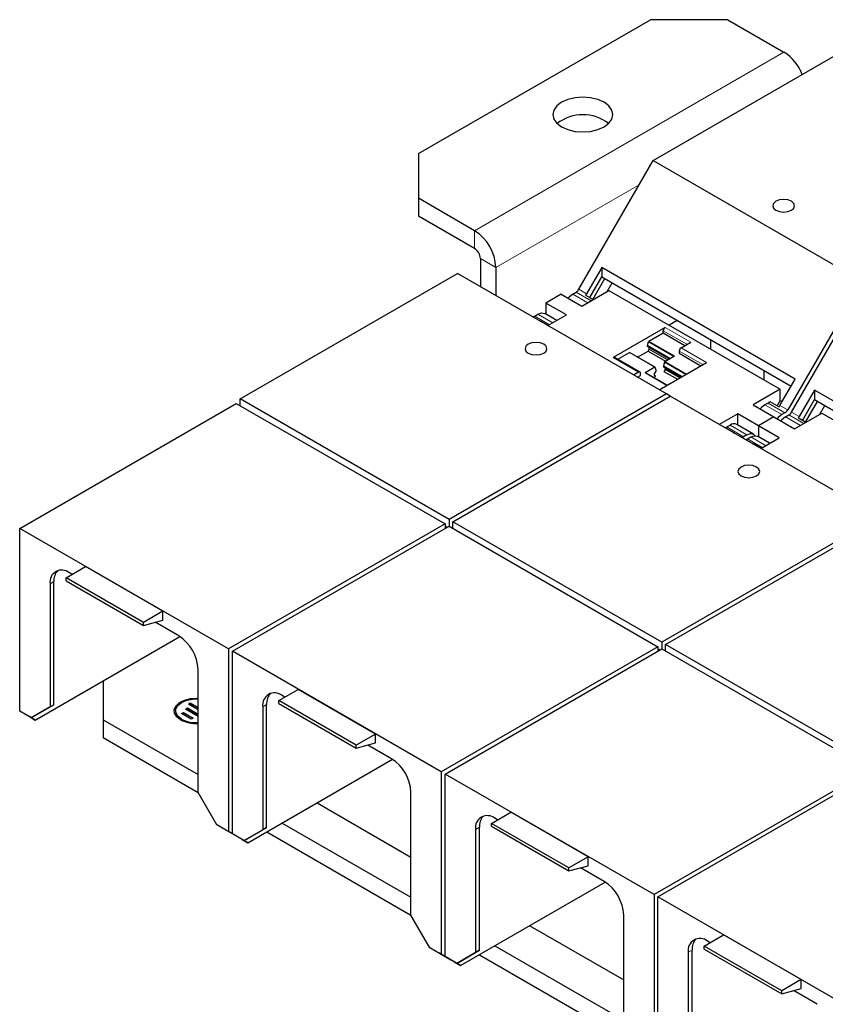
# Model space of a CAD drawing. Header units: millimetres. Extents: x 5 to 418, y 2 to 292.
# Tile 21 of 43: x 221 to 236, y 120 to 138. Entities that reach past the tile are written whole.
import ezdxf

# ---------------------------------------------------------------- set-up
doc = ezdxf.new("R2010")
doc.units = ezdxf.units.MM

msp = doc.modelspace()

# ---------------------------------------------------------------- linework, layer by layer
at = {"color": 7, "linetype": 'Continuous', "lineweight": 25}
for p, q in [((228.3073, 135.218), (232.55, 137.6673)), ((233.9642, 137.6673), (232.55, 137.6673)), ((233.9642, 137.6673), (234.9895, 137.0754)), ((232.5993, 135.0936), (236.5734, 137.3878)), ((228.3073, 135.218), (228.3073, 134.4016)), ((231.2394, 132.7382), (232.5993, 135.0936)), ((232.5993, 135.0936), (236.4177, 132.8893)), ((229.3326, 133.8097), (228.3073, 134.4016)), ((228.3073, 134.4016), (228.3073, 134.075)), ((229.3326, 133.4831), (228.3073, 134.075)), ((229.4387, 133.2994), (229.4387, 132.7875)), ((229.7215, 133.1361), (229.7215, 132.6242)), ((231.6592, 133.1387), (231.3808, 132.6565)), ((235.1947, 131.0977), (231.6592, 133.1387)), ((231.6592, 133.1387), (231.6592, 132.9655)), ((225.0476, 130.7341), (229.0217, 133.0283)), ((232.84, 130.824), (229.0217, 133.0283)), ((231.4403, 132.5864), (231.6592, 132.9655)), ((231.4962, 132.5541), (231.7151, 132.9332)), ((231.6592, 132.9655), (235.1197, 130.9678)), ((231.7552, 132.6977), (231.8472, 132.857)), ((236.4177, 132.8893), (235.0578, 130.5339)), ((231.1287, 132.6503), (231.1894, 132.6854)), ((231.2949, 132.432), (231.7898, 132.7177)), ((231.7898, 132.7177), (234.9223, 130.9094)), ((235.1285, 130.4931), (236.4884, 132.8485)), ((230.9166, 132.6504), (230.6337, 132.4871)), ((230.9166, 132.6504), (231.2949, 132.432)), ((231.3629, 132.6311), (231.5014, 132.5512)), ((231.012, 132.2687), (230.6337, 132.4871)), ((230.6337, 132.4871), (230.6337, 132.285)), ((230.4316, 132.2479), (230.4923, 132.283)), ((230.5409, 132.1566), (230.5403, 132.1516)), ((230.6794, 132.0767), (230.5409, 132.1566)), ((230.837, 132.1677), (230.616, 132.2952)), ((230.6747, 132.074), (231.012, 132.2687)), ((233.0388, 132.1691), (232.8895, 132.0829)), ((232.8187, 132.0421), (231.8641, 131.4911)), ((232.7833, 131.9401), (232.7833, 131.9809)), ((232.4969, 131.7095), (232.5137, 131.7788)), ((232.5204, 131.7883), (232.7833, 131.9401)), ((232.7833, 131.9401), (233.1793, 131.7115)), ((233.1086, 131.6707), (233.2854, 131.7727)), ((233.644, 131.8197), (233.644, 131.6473)), ((232.3137, 131.4976), (232.504, 131.6074)), ((232.4969, 131.6931), (232.4969, 131.7095)), ((232.9071, 131.4727), (232.4969, 131.7095)), ((232.8929, 131.4645), (232.4969, 131.6931)), ((232.504, 131.6074), (232.5252, 131.6442)), ((232.504, 131.6074), (232.8223, 131.4237)), ((232.5252, 131.6442), (232.5252, 131.6768)), ((232.5252, 131.6442), (232.8647, 131.4482)), ((233.0732, 131.6094), (233.0732, 131.5686)), ((232.3558, 131.2241), (231.8891, 131.4935)), ((231.9494, 131.4587), (232.1623, 131.5816)), ((232.634, 131.3127), (232.1673, 131.5821)), ((232.8103, 131.4168), (232.9871, 131.5189)), ((233.0732, 131.5686), (233.4692, 131.34)), ((232.629, 131.3122), (232.4522, 131.2101)), ((232.6242, 131.1952), (232.6525, 131.2441)), ((232.6525, 131.2605), (232.6357, 131.3104)), ((232.6525, 131.2441), (232.6525, 131.2605)), ((232.7077, 130.9004), (233.5753, 131.4013)), ((232.8036, 131.4073), (232.7869, 131.338)), ((232.7869, 131.338), (233.1263, 131.1421)), ((232.7869, 131.338), (232.7869, 131.3216)), ((232.7869, 131.3216), (233.1121, 131.1339)), ((232.8151, 131.2727), (232.7939, 131.236)), ((232.7939, 131.236), (233.0414, 131.0931)), ((232.8151, 131.3053), (232.8151, 131.2727)), ((233.0839, 131.1176), (232.8151, 131.2727)), ((234.6238, 131.2541), (234.6238, 131.0817)), ((232.3308, 131.2216), (232.241, 131.1698)), ((232.3117, 131.129), (232.3661, 131.1604)), ((232.3661, 131.1604), (232.3661, 131.2012)), ((232.8511, 130.9832), (232.4572, 131.2106)), ((232.6036, 131.1261), (232.6454, 131.1502)), ((232.6242, 131.1625), (232.6242, 131.1952)), ((232.6454, 131.1502), (232.6242, 131.1625)), ((234.9164, 130.6155), (235.1947, 131.0977)), ((234.9223, 130.9094), (234.4273, 130.6236)), ((234.9223, 130.7044), (234.9223, 130.9094)), ((235.5483, 130.8936), (235.2699, 130.4114)), ((239.0838, 128.8526), (235.5483, 130.8936)), ((235.5483, 130.8936), (235.5483, 130.7204)), ((228.8659, 128.5298), (225.0476, 130.7341)), ((225.0476, 130.6116), (225.0476, 130.7341)), ((232.84, 130.824), (228.8659, 128.5298)), ((228.9367, 128.489), (232.9107, 130.7832)), ((232.9107, 130.7831), (232.84, 130.824)), ((236.7291, 128.5789), (232.9107, 130.7832)), ((234.8669, 130.6083), (234.9223, 130.7044)), ((234.9223, 130.7044), (234.9563, 130.6847)), ((235.3294, 130.3413), (235.5483, 130.7204)), ((235.5483, 130.7204), (239.0088, 128.7227)), ((221.0171, 128.3665), (224.9769, 130.6524)), ((224.9769, 130.6524), (228.7952, 128.4481)), ((234.4273, 130.6236), (234.8056, 130.4052)), ((234.7002, 130.6587), (234.6395, 130.6236)), ((234.7322, 130.686), (234.8984, 130.5901)), ((235.3853, 130.309), (235.6042, 130.6881)), ((235.6443, 130.4526), (235.7363, 130.6119)), ((234.1445, 130.4603), (233.8072, 130.2656)), ((234.5228, 130.242), (234.1445, 130.4603)), ((234.1445, 130.2583), (234.1445, 130.4603)), ((234.8056, 130.4052), (234.5228, 130.242)), ((234.8056, 130.4052), (235.1839, 130.1868)), ((235.0078, 130.4811), (234.9471, 130.446)), ((235.0178, 130.4052), (235.0785, 130.4403)), ((235.1839, 130.1868), (235.6789, 130.4726)), ((235.252, 130.386), (235.3904, 130.3061)), ((235.6789, 130.4726), (238.8114, 128.6642)), ((233.9103, 130.2115), (233.9097, 130.2065)), ((234.0765, 130.1156), (233.9103, 130.2115)), ((233.9424, 130.2212), (234.0031, 130.2562)), ((234.4344, 130.0909), (234.1268, 130.2685)), ((234.5228, 130.242), (234.5228, 130.0399)), ((234.9011, 130.0236), (234.5228, 130.242)), ((234.3107, 130.0787), (234.2499, 130.0436)), ((234.3207, 130.0028), (234.3814, 130.0378)), ((234.7261, 129.9225), (234.5051, 130.0501)), ((234.5638, 129.8289), (234.9011, 130.0236)), ((234.43, 129.9115), (234.4294, 129.9065)), ((234.5685, 129.8316), (234.43, 129.9115)), ((236.7291, 128.5789), (232.755, 126.2847)), ((232.8257, 126.2438), (236.7998, 128.538)), ((221.0171, 125.0268), (221.0171, 128.3665)), ((224.8354, 126.1622), (221.0171, 128.3665)), ((228.7952, 128.4481), (224.8354, 126.1622)), ((224.9061, 126.1214), (228.8659, 128.4073)), ((228.7952, 128.4481), (228.7952, 128.3665)), ((228.8306, 128.3869), (228.7952, 128.4073)), ((228.8659, 128.5298), (228.8659, 128.4073)), ((228.8659, 128.4073), (232.6843, 126.203)), ((232.755, 126.2847), (228.9367, 128.489)), ((228.9367, 128.3665), (228.9367, 128.489)), ((221.8656, 127.4644), (222.2191, 127.6685)), ((223.6334, 126.8521), (222.2191, 127.6685)), ((223.2798, 126.648), (221.8656, 127.4644)), ((221.8656, 127.4105), (221.8656, 127.4644)), ((221.9752, 127.5276), (221.9257, 127.5562)), ((221.5721, 127.352), (221.5721, 125.1024)), ((221.6429, 125.1432), (221.6429, 127.3928)), ((221.8656, 127.4105), (223.2798, 126.594)), ((223.6334, 126.8521), (223.2798, 126.648)), ((223.6334, 126.6887), (223.6334, 126.8521)), ((223.2798, 126.594), (223.6334, 126.6887)), ((223.2798, 126.594), (223.2798, 126.648)), ((223.9268, 126.4009), (223.4933, 126.6512)), ((221.2999, 124.8635), (223.9445, 126.3902)), ((232.6843, 126.203), (228.7245, 123.9171)), ((232.6843, 126.203), (232.6843, 126.1214)), ((232.755, 126.2847), (232.755, 126.1622)), ((236.6441, 124.0395), (232.8257, 126.2438)), ((232.8257, 126.1214), (232.8257, 126.2438)), ((224.8354, 126.1622), (224.8354, 122.8225)), ((224.9061, 122.7817), (224.9061, 126.1214)), ((228.7245, 123.9171), (224.9061, 126.1214)), ((228.7952, 123.8762), (232.755, 126.1622)), ((232.7197, 126.1418), (232.6843, 126.1622)), ((232.755, 126.1622), (236.5734, 123.9579)), ((224.2804, 123.539), (224.2804, 125.7886)), ((222.5444, 125.582), (222.5444, 124.869)), ((225.7547, 125.2192), (226.1082, 125.4233)), ((225.8642, 125.2825), (225.8148, 125.311)), ((227.5224, 124.6069), (226.1082, 125.4233)), ((221.2292, 124.9044), (221.6429, 125.1432)), ((221.6429, 125.1432), (221.5721, 125.1024)), ((224.1004, 125.1549), (224.1358, 125.1753)), ((224.2804, 125.0507), (224.1004, 125.1549)), ((224.1075, 125.1508), (224.1358, 125.1671)), ((224.1358, 125.1753), (224.2804, 125.0916)), ((224.1358, 125.1671), (224.1358, 125.1753)), ((224.1358, 125.1671), (224.2804, 125.0834)), ((225.5319, 122.8981), (225.5319, 125.1477)), ((227.1689, 124.4028), (225.7547, 125.2192)), ((225.7547, 125.1653), (225.7547, 125.2192)), ((225.7547, 125.1653), (227.1689, 124.3489)), ((221.2292, 124.9044), (221.0171, 125.0268)), ((221.1938, 124.9248), (221.0171, 125.0268)), ((221.5721, 125.1024), (221.2292, 124.9044)), ((223.8665, 125.0323), (223.8665, 125.0242)), ((223.9761, 124.9816), (224.0116, 125.0019)), ((224.1526, 124.8793), (223.9761, 124.9816)), ((223.9832, 124.9775), (224.0116, 124.9938)), ((224.0116, 125.0019), (224.188, 124.8997)), ((224.0116, 124.9938), (224.0116, 125.0019)), ((224.0116, 124.9938), (224.181, 124.8956)), ((224.0471, 125.0631), (224.0825, 125.0835)), ((224.2804, 124.928), (224.0471, 125.0631)), ((224.0542, 125.059), (224.0825, 125.0753)), ((224.0825, 125.0835), (224.2804, 124.9689)), ((224.0825, 125.0753), (224.0825, 125.0835)), ((224.0825, 125.0753), (224.2804, 124.9607)), ((225.4612, 125.1069), (225.4612, 122.8573)), ((221.1938, 124.9248), (221.2999, 124.8635)), ((221.2999, 124.8635), (221.1938, 124.9248)), ((221.2292, 124.9044), (221.1938, 124.9248)), ((221.2292, 124.9044), (221.2292, 124.9044)), ((222.5444, 124.869), (224.2804, 123.8669)), ((222.5444, 124.869), (222.5444, 124.5424)), ((224.188, 124.8997), (224.1526, 124.8793)), ((227.5224, 124.6069), (227.1689, 124.4028)), ((227.5224, 124.4436), (227.5224, 124.6069)), ((222.5444, 124.5424), (224.2804, 123.5403)), ((227.1689, 124.3489), (227.5224, 124.4436)), ((227.1689, 124.3489), (227.1689, 124.4028)), ((227.8159, 124.1558), (227.3824, 124.4061)), ((225.189, 122.6184), (227.8336, 124.1451)), ((228.7245, 123.9171), (228.7245, 120.5774)), ((228.7952, 120.5366), (228.7952, 123.8762)), ((232.6136, 121.6719), (228.7952, 123.8762)), ((236.5734, 123.9579), (232.6136, 121.6719)), ((232.6843, 121.6311), (236.6441, 123.9171)), ((224.6233, 122.945), (224.2804, 123.539)), ((228.1694, 121.2939), (228.1694, 123.5435)), ((226.4525, 123.3478), (228.1694, 122.3567)), ((229.6438, 122.9741), (229.9973, 123.1782)), ((231.4115, 122.3618), (229.9973, 123.1782)), ((225.816, 122.9804), (228.1694, 121.6218)), ((231.058, 122.1577), (229.6438, 122.9741)), ((229.6438, 122.9202), (229.6438, 122.9741)), ((229.7533, 123.0374), (229.7039, 123.0659)), ((224.8354, 122.8225), (224.6233, 122.945)), ((224.7647, 122.8633), (224.6233, 122.945)), ((224.8001, 122.8429), (224.7647, 122.8633)), ((224.9061, 122.7817), (224.8001, 122.8429)), ((225.0122, 122.7205), (224.8354, 122.8225)), ((225.0122, 122.7205), (224.9061, 122.7817)), ((225.1183, 122.6593), (224.9061, 122.7817)), ((225.0829, 122.6796), (224.9061, 122.7817)), ((225.1183, 122.6592), (225.5319, 122.8981)), ((225.4612, 122.8573), (225.1183, 122.6593)), ((225.5319, 122.8981), (225.4612, 122.8573)), ((225.5331, 122.8171), (228.1694, 121.2952)), ((229.3503, 122.8617), (229.3503, 120.6122)), ((229.421, 120.653), (229.421, 122.9026)), ((229.6438, 122.9202), (231.058, 122.1038)), ((225.0122, 122.7205), (225.0122, 122.7205)), ((225.0829, 122.6797), (225.189, 122.6184)), ((225.1183, 122.6592), (225.0829, 122.6797)), ((225.189, 122.6184), (225.0829, 122.6796)), ((225.1183, 122.6593), (225.1183, 122.6592)), ((231.4115, 122.3618), (231.058, 122.1577)), ((231.4115, 122.1985), (231.4115, 122.3618)), ((231.058, 122.1038), (231.4115, 122.1985)), ((231.058, 122.1038), (231.058, 122.1577)), ((231.705, 121.9107), (231.2714, 122.161)), ((229.0781, 120.3733), (231.7227, 121.9)), ((232.6136, 121.6719), (232.6136, 118.3323)), ((232.6843, 118.2915), (232.6843, 121.6311)), ((236.5027, 119.4268), (232.6843, 121.6311)), ((228.5124, 120.6999), (228.1694, 121.2939)), ((232.0585, 119.0488), (232.0585, 121.2983)), ((230.3416, 121.1027), (232.0585, 120.1115)), ((233.5329, 120.729), (233.8864, 120.9331)), ((233.6424, 120.7922), (233.593, 120.8208)), ((235.3006, 120.1167), (233.8864, 120.9331)), ((228.7245, 120.5774), (228.5124, 120.6999)), ((228.6538, 120.6182), (228.5124, 120.6999)), ((228.6892, 120.5978), (228.6538, 120.6182)), ((229.0074, 120.4141), (229.421, 120.653)), ((229.3503, 120.6122), (229.0074, 120.4141)), ((229.421, 120.653), (229.3503, 120.6122)), ((229.7051, 120.7353), (232.0585, 119.3767)), ((233.2394, 120.6166), (233.2394, 118.3671)), ((233.3101, 118.4079), (233.3101, 120.6574)), ((234.9471, 119.9126), (233.5329, 120.729)), ((233.5329, 120.6751), (233.5329, 120.729)), ((233.5329, 120.6751), (234.9471, 119.8587)), ((228.7952, 120.5366), (228.6892, 120.5978)), ((228.9013, 120.4753), (228.7245, 120.5774)), ((228.9013, 120.4753), (228.7952, 120.5366)), ((229.0074, 120.4141), (228.7952, 120.5366)), ((228.972, 120.4345), (228.7952, 120.5366)), ((228.9013, 120.4753), (228.9013, 120.4753)), ((228.972, 120.4345), (229.0781, 120.3733)), ((229.0781, 120.3733), (228.972, 120.4345)), ((229.0074, 120.4141), (228.972, 120.4345)), ((229.4222, 120.572), (232.0585, 119.05)), ((229.0074, 120.4141), (229.0074, 120.4141)), ((235.3006, 120.1167), (234.9471, 119.9126)), ((235.3006, 119.9534), (235.3006, 120.1167)), ((234.9471, 119.8587), (235.3006, 119.9534)), ((234.9471, 119.8587), (234.9471, 119.9126)), ((235.5941, 119.6656), (235.1605, 119.9159))]:
    msp.add_line(p, q, dxfattribs=at)
at = {"color": 7, "linetype": 'Continuous', "lineweight": 18}
for p, q in [((234.9895, 137.0754), (229.3326, 133.8097)), ((232.3428, 134.6493), (229.7215, 133.1361)), ((229.3326, 133.4831), (229.3326, 133.8097)), ((229.4387, 133.2994), (229.7215, 133.1361)), ((231.4616, 132.5282), (231.1894, 132.6854)), ((231.3808, 132.6565), (231.2394, 132.7382)), ((231.4009, 132.4932), (231.1287, 132.6503)), ((230.7038, 132.0908), (230.4316, 132.2479)), ((230.4923, 132.283), (230.7645, 132.1258)), ((232.7833, 131.9809), (233.2146, 131.7319)), ((233.2854, 131.7727), (232.8187, 132.0421)), ((232.5137, 131.7788), (232.9755, 131.5122)), ((232.9871, 131.5189), (232.5204, 131.7883)), ((233.0732, 131.6094), (233.5046, 131.3604)), ((233.5753, 131.4013), (233.1086, 131.6707)), ((231.8641, 131.4911), (232.3308, 131.2216)), ((232.1623, 131.5816), (232.629, 131.3122)), ((233.2063, 131.1882), (232.8103, 131.4168)), ((232.8036, 131.4073), (233.1947, 131.1815)), ((232.4522, 131.2101), (232.8482, 130.9815)), ((234.9471, 130.446), (234.6395, 130.6236)), ((234.7002, 130.6587), (235.0078, 130.4811)), ((235.0578, 130.5339), (234.9164, 130.6155)), ((235.29, 130.2481), (235.0178, 130.4052)), ((235.3507, 130.2831), (235.0785, 130.4403)), ((235.2699, 130.4114), (235.1285, 130.4931)), ((233.9424, 130.2212), (234.2499, 130.0436)), ((234.0031, 130.2562), (234.3107, 130.0787)), ((234.5929, 129.8456), (234.3207, 130.0028)), ((234.3814, 130.0378), (234.6536, 129.8807)), ((221.6429, 127.3928), (221.5721, 127.352)), ((225.5319, 125.1477), (225.4612, 125.1069)), ((229.421, 122.9026), (229.3503, 122.8617)), ((233.3101, 120.6574), (233.2394, 120.6166))]:
    msp.add_line(p, q, dxfattribs=at)
at = {"color": 7, "linetype": 'Continuous', "lineweight": 25, "flags": 128}
for points in [[(231.7014, 136.1569), (231.5875, 136.2074), (231.4549, 136.2391), (231.3125, 136.2499), (231.1702, 136.2391), (231.0375, 136.2074), (230.9236, 136.1569), (230.8362, 136.0911), (230.7813, 136.0146), (230.7625, 135.9324), (230.7813, 135.8502), (230.8362, 135.7736), (230.9236, 135.7079), (231.0375, 135.6574), (231.1702, 135.6257), (231.3125, 135.6149), (231.4549, 135.6257), (231.5875, 135.6574), (231.7014, 135.7079), (231.7888, 135.7736), (231.8438, 135.8502), (231.8625, 135.9324), (231.8438, 136.0146), (231.7888, 136.0911), (231.7014, 136.1569)], [(235.1242, 134.3469), (235.0593, 134.3719), (234.9828, 134.3807), (234.9062, 134.3719), (234.8414, 134.3469), (234.798, 134.3094), (234.7828, 134.2653), (234.798, 134.2211), (234.8414, 134.1836), (234.9062, 134.1586), (234.9828, 134.1498), (235.0593, 134.1586), (235.1242, 134.1836), (235.1675, 134.2211), (235.1828, 134.2653), (235.1675, 134.3094), (235.1242, 134.3469)], [(231.1287, 132.6503), (231.0617, 132.5963), (231.0443, 132.5766)], [(230.4923, 132.283), (230.5593, 132.3062), (230.616, 132.2952)], [(230.598, 131.734), (230.5331, 131.759), (230.4566, 131.7678), (230.38, 131.759), (230.3152, 131.734), (230.2718, 131.6965), (230.2566, 131.6523), (230.2718, 131.6082), (230.3152, 131.5707), (230.38, 131.5457), (230.4566, 131.5369), (230.5331, 131.5457), (230.598, 131.5707), (230.6414, 131.6082), (230.6566, 131.6523), (230.6414, 131.6965), (230.598, 131.734)], [(232.6357, 131.3104), (232.6353, 131.3113), (232.6347, 131.3121), (232.634, 131.3127), (232.6332, 131.313), (232.6322, 131.3131), (232.6312, 131.313), (232.6301, 131.3127), (232.629, 131.3122)], [(234.6395, 130.6236), (234.5747, 130.5719), (234.5551, 130.5499)], [(234.9471, 130.446), (234.8801, 130.392), (234.8627, 130.3723)], [(235.0178, 130.4052), (234.9508, 130.3512), (234.9334, 130.3315)], [(234.3107, 130.0787), (234.3776, 130.1019), (234.4344, 130.0909), (234.4646, 130.0616)], [(234.3814, 130.0378), (234.4484, 130.0611), (234.5051, 130.0501)], [(234.4871, 129.4889), (234.4222, 129.5139), (234.3457, 129.5227), (234.2691, 129.5139), (234.2042, 129.4889), (234.1609, 129.4514), (234.1457, 129.4072), (234.1609, 129.363), (234.2042, 129.3256), (234.2691, 129.3005), (234.3457, 129.2918), (234.4222, 129.3005), (234.4871, 129.3256), (234.5304, 129.363), (234.5457, 129.4072), (234.5304, 129.4514), (234.4871, 129.4889)], [(223.8415, 125.0242), (223.844, 125.05), (223.8748, 125.1165), (223.9383, 125.1748), (224.0287, 125.2197), (224.1379, 125.2472), (224.2564, 125.2549), (224.2804, 125.254)], [(223.9586, 124.869), (223.8878, 124.9244), (223.8484, 124.9894), (223.844, 125.0582), (223.8748, 125.1247), (223.9383, 125.1829), (224.0287, 125.2278), (224.1379, 125.2554), (224.2564, 125.2631), (224.2804, 125.2621)], [(223.9763, 124.8793), (223.9073, 124.934), (223.8711, 124.9985), (223.8711, 125.0662), (223.9073, 125.1306), (223.9763, 125.1854), (224.0712, 125.2252), (224.1828, 125.2461), (224.2804, 125.2476)]]:
    msp.add_lwpolyline(points, dxfattribs=at)
at = {"color": 7, "linetype": 'Continuous', "lineweight": 25}
for centre, radius, start, end in [((234.5338, 136.3645), 0.8444, 20.90053, 57.33692), ((231.3125, 135.1532), 0.7758, 52.55479, 127.44521), ((228.8772, 133.0977), 0.8452, 2.60548, 57.39452), ((229.2084, 133.2889), 0.2305, 2.60548, 57.39452), ((231.1131, 132.8078), 0.1443, 301.9547, 331.14438), ((231.2351, 132.7404), 0.1681, 319.45224, 330.06915), ((230.4017, 132.2903), 0.0519, 251.19945, 305.12129), ((230.541, 132.194), 0.0373, 247.05182, 269.92796), ((232.8601, 131.9774), 0.0768, 122.60548, 177.39452), ((232.5289, 131.7752), 0.0157, 122.9164, 166.64038), ((233.15, 131.6059), 0.0768, 122.60548, 177.39452), ((231.8787, 131.4706), 0.0251, 65.69288, 125.61758), ((232.1653, 131.5774), 0.00511, 66.1846, 125.12636), ((232.8188, 131.4037), 0.0157, 122.9164, 166.64038), ((232.3446, 131.2047), 0.0218, 350.78596, 129.20329), ((232.4552, 131.2061), 0.00498, 65.39175, 125.91871), ((234.635, 130.7675), 0.1268, 300.93472, 320.06038), ((234.7706, 130.6994), 0.1681, 319.45224, 330.06915), ((234.9314, 130.6035), 0.1443, 301.9547, 331.14438), ((235.0021, 130.5627), 0.1443, 301.9547, 331.14438), ((235.1242, 130.4953), 0.1681, 319.45224, 330.06915), ((233.9085, 130.2757), 0.0641, 271.60719, 301.85107), ((234.0746, 130.165), 0.1159, 63.21316, 128.09727), ((234.0765, 130.153), 0.0373, 247.05182, 269.92796), ((234.2201, 130.086), 0.0519, 251.19945, 305.12129), ((234.2908, 130.0452), 0.0519, 251.19945, 305.12129), ((234.4301, 129.9489), 0.0373, 247.05182, 269.92796), ((221.7877, 127.387), 0.2184, 50.79671, 189.21404), ((221.9113, 127.4142), 0.2693, 137.23749, 184.54587), ((223.5128, 125.7536), 0.7684, 2.60548, 57.39452), ((225.6768, 125.1418), 0.2184, 50.79671, 189.21404), ((225.8004, 125.169), 0.2693, 137.23749, 184.54587), ((224.048, 125.0385), 0.1821, 184.5109, 246.80924), ((224.2354, 125.3961), 0.5953, 242.29545, 274.33473), ((224.2365, 125.3765), 0.5612, 242.37841, 274.48476), ((224.2365, 125.3683), 0.5612, 242.37841, 274.48476), ((227.4018, 123.5085), 0.7684, 2.60548, 57.39452), ((229.5659, 122.8967), 0.2184, 50.79671, 189.21404), ((229.6894, 122.9239), 0.2693, 137.23749, 184.54587), ((231.2909, 121.2634), 0.7684, 2.60548, 57.39452), ((233.4549, 120.6516), 0.2184, 50.79671, 189.21404), ((233.5785, 120.6788), 0.2693, 137.23749, 184.54587)]:
    msp.add_arc(centre, radius, start, end, dxfattribs=at)

doc.saveas('drawing.dxf')
